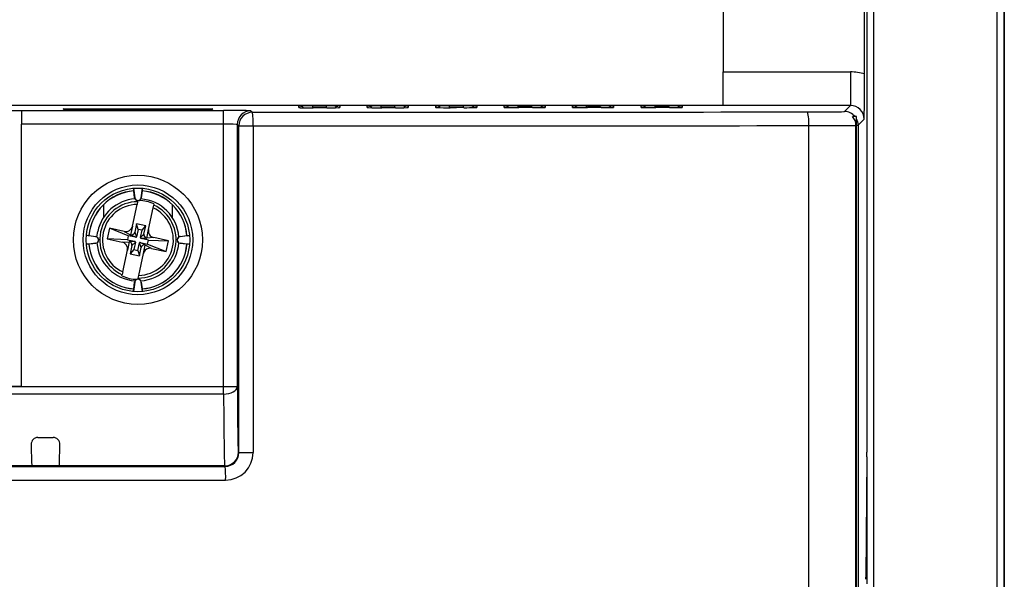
# Model space of a CAD drawing. Header units: millimetres. Extents: x 0 to 1189, y 0 to 841.
# Tile 10 of 20: x 323 to 395, y 645 to 685. Entities that reach past the tile are written whole.
import ezdxf

# ---------------------------------------------------------------- set-up
doc = ezdxf.new("R2010")
doc.units = ezdxf.units.MM

msp = doc.modelspace()

# ---------------------------------------------------------------- linework, layer by layer
at = {"color": 7, "linetype": 'Continuous', "lineweight": 25}
for p, q in [((394.655, 712.511), (394.655, 498.222)), ((374.115, 697.367), (374.115, 681.629)), ((384.443, 681.476), (384.445, 697.367)), ((394.122, 513.867), (394.122, 696.867)), ((394.615, 696.867), (394.615, 513.867)), ((384.615, 689.903), (384.615, 653.874)), ((374.115, 681.629), (383.421, 681.629)), ((374.115, 679.173), (374.115, 681.629)), ((383.421, 681.629), (383.421, 679.173)), ((233.115, 679.192), (374.115, 679.192)), ((343.118, 679.021), (343.118, 679.149)), ((344.118, 679.157), (345.113, 679.157)), ((346.113, 679.149), (346.113, 679.022)), ((348.118, 679.024), (348.118, 679.149)), ((349.118, 679.157), (350.113, 679.157)), ((351.113, 679.149), (351.113, 679.024)), ((353.118, 679.027), (353.118, 679.149)), ((354.118, 679.157), (355.113, 679.157)), ((356.113, 679.149), (356.113, 679.027)), ((358.118, 679.03), (358.118, 679.149)), ((359.118, 679.157), (360.113, 679.157)), ((361.113, 679.149), (361.113, 679.03)), ((363.118, 679.033), (363.118, 679.149)), ((364.118, 679.157), (365.113, 679.157)), ((366.113, 679.149), (366.113, 679.034)), ((368.118, 679.037), (368.118, 679.149)), ((369.118, 679.157), (370.113, 679.157)), ((371.113, 679.149), (371.113, 679.037)), ((383.421, 679.173), (374.115, 679.173)), ((382.983, 678.734), (383.421, 679.173)), ((319.193, 678.816), (322.867, 678.816)), ((322.867, 678.816), (322.86, 678.807)), ((322.86, 678.807), (337.624, 678.807)), ((325.966, 678.852), (325.893, 678.925)), ((325.893, 678.925), (336.838, 678.925)), ((336.765, 678.852), (325.966, 678.852)), ((336.838, 678.925), (336.765, 678.852)), ((337.624, 677.807), (337.624, 678.807)), ((339.624, 678.79), (339.73, 678.684)), ((383.867, 678.376), (383.562, 678.376)), ((383.867, 533.123), (383.867, 678.376)), ((322.854, 658.674), (322.854, 677.807)), ((337.624, 677.807), (322.854, 677.807)), ((337.624, 658.664), (337.624, 677.807)), ((338.731, 677.684), (338.624, 677.79)), ((338.624, 677.79), (338.624, 658.664)), ((338.731, 653.835), (338.731, 677.684)), ((338.731, 677.684), (339.776, 677.684)), ((339.776, 677.684), (339.776, 653.835)), ((380.367, 533.025), (380.367, 677.709)), ((383.821, 533.123), (383.821, 677.727)), ((384.421, 678.172), (383.983, 677.734)), ((383.983, 677.734), (383.983, 532.999)), ((331.042, 673.136), (331.132, 672.446)), ((331.058, 672.945), (331.064, 672.952)), ((331.123, 672.445), (331.058, 672.945)), ((331.599, 672.446), (331.689, 673.136)), ((331.673, 672.945), (331.607, 672.445)), ((331.673, 672.945), (331.667, 672.952)), ((328.865, 671.025), (328.865, 671.945)), ((330.965, 670.372), (331.302, 671.955)), ((331.123, 672.445), (331.132, 672.446)), ((331.344, 672.155), (331.302, 671.955)), ((331.344, 672.155), (331.363, 672.244)), ((331.607, 672.445), (331.599, 672.446)), ((332.476, 671.706), (332.518, 671.906)), ((332.537, 671.995), (332.518, 671.906)), ((333.865, 671.945), (333.865, 671.025)), ((332.139, 670.122), (332.476, 671.706)), ((330.965, 670.372), (330.833, 669.747)), ((331.261, 670.528), (331.134, 669.927)), ((331.374, 670.132), (331.261, 670.528)), ((331.932, 670.386), (331.261, 670.528)), ((331.668, 670.069), (331.932, 670.386)), ((331.805, 669.785), (331.932, 670.386)), ((328.286, 669.6), (327.597, 669.691)), ((327.788, 669.675), (327.78, 669.669)), ((327.788, 669.675), (328.287, 669.609)), ((328.373, 669.581), (328.431, 669.99)), ((329.296, 670.215), (329.13, 669.432)), ((330.372, 669.987), (329.296, 670.215)), ((330.663, 669.669), (329.296, 670.215)), ((330.372, 669.987), (330.833, 669.747)), ((330.663, 669.669), (330.601, 669.376)), ((331.201, 669.555), (330.663, 669.669)), ((330.833, 669.747), (330.832, 669.743)), ((330.832, 669.743), (330.846, 669.74)), ((330.846, 669.74), (331.201, 669.555)), ((331.134, 669.927), (331.26, 669.594)), ((331.374, 670.132), (331.26, 669.594)), ((331.668, 670.069), (331.374, 670.132)), ((331.554, 669.531), (331.668, 670.069)), ((331.805, 669.785), (331.554, 669.531)), ((332.007, 669.498), (332.139, 670.122)), ((334.444, 669.609), (334.943, 669.675)), ((335.134, 669.691), (334.445, 669.6)), ((334.943, 669.675), (334.951, 669.669)), ((327.597, 669.043), (328.286, 669.134)), ((327.788, 669.059), (327.78, 669.065)), ((328.287, 669.125), (327.788, 669.059)), ((328.287, 669.609), (328.286, 669.6)), ((328.287, 669.125), (328.286, 669.134)), ((329.13, 669.432), (330.206, 669.204)), ((330.601, 669.376), (329.13, 669.432)), ((330.206, 669.204), (330.724, 669.236)), ((330.724, 669.236), (330.592, 668.611)), ((330.601, 669.376), (331.139, 669.262)), ((330.739, 669.237), (330.725, 669.24)), ((330.739, 669.237), (331.139, 669.262)), ((330.926, 668.949), (330.799, 668.348)), ((330.926, 668.949), (331.177, 669.202)), ((331.177, 669.202), (331.063, 668.664)), ((331.356, 668.602), (331.471, 669.14)), ((331.597, 668.806), (331.471, 669.14)), ((331.885, 668.994), (331.53, 669.178)), ((331.53, 669.178), (332.068, 669.064)), ((331.992, 669.497), (331.592, 669.472)), ((332.13, 669.358), (331.592, 669.472)), ((331.765, 668.362), (331.898, 668.987)), ((331.899, 668.991), (331.885, 668.994)), ((331.898, 668.987), (331.899, 668.991)), ((332.358, 668.747), (331.898, 668.987)), ((331.992, 669.497), (332.006, 669.494)), ((332.006, 669.494), (332.007, 669.498)), ((332.525, 669.53), (332.007, 669.498)), ((332.068, 669.064), (332.13, 669.358)), ((332.068, 669.064), (333.434, 668.518)), ((332.13, 669.358), (333.601, 669.301)), ((333.601, 669.301), (332.525, 669.53)), ((333.434, 668.518), (333.601, 669.301)), ((334.444, 669.609), (334.445, 669.6)), ((334.444, 669.125), (334.445, 669.134)), ((334.943, 669.059), (334.444, 669.125)), ((334.445, 669.134), (335.134, 669.043)), ((334.943, 669.059), (334.951, 669.065)), ((330.255, 667.028), (330.592, 668.611)), ((331.063, 668.664), (330.799, 668.348)), ((330.799, 668.348), (331.469, 668.206)), ((331.063, 668.664), (331.356, 668.602)), ((331.356, 668.602), (331.469, 668.206)), ((331.429, 666.778), (331.765, 668.362)), ((331.469, 668.206), (331.597, 668.806)), ((332.358, 668.747), (333.434, 668.518)), ((330.194, 666.739), (330.213, 666.828)), ((330.255, 667.028), (330.213, 666.828)), ((331.387, 666.578), (331.429, 666.778)), ((331.132, 666.287), (331.042, 665.598)), ((331.058, 665.789), (331.123, 666.289)), ((331.123, 666.289), (331.132, 666.287)), ((331.387, 666.578), (331.368, 666.489)), ((331.607, 666.289), (331.599, 666.287)), ((331.689, 665.598), (331.599, 666.287)), ((331.607, 666.289), (331.673, 665.789)), ((331.058, 665.789), (331.064, 665.782)), ((331.673, 665.789), (331.667, 665.782)), ((269.607, 658.664), (337.624, 658.664)), ((322.844, 658.674), (284.387, 658.674)), ((322.844, 658.674), (322.854, 658.674)), ((337.624, 658.107), (337.624, 658.664)), ((337.624, 658.664), (338.624, 658.664)), ((337.624, 658.107), (269.607, 658.107)), ((324.061, 654.94), (325.169, 654.94)), ((338.703, 653.862), (338.731, 653.835)), ((338.731, 653.835), (339.776, 653.835)), ((384.614, 653.52), (384.537, 644.736)), ((384.615, 653.284), (384.615, 652.223)), ((337.703, 652.862), (269.528, 652.862)), ((324.124, 652.876), (325.133, 652.877)), ((337.731, 652.834), (337.703, 652.862)), ((384.615, 652.223), (384.615, 644.257))]:
    msp.add_line(p, q, dxfattribs=at)
at = {"color": 1, "linetype": 'Continuous', "lineweight": 25}
for p, q in [((385.109, 696.867), (385.109, 639.767)), ((343.208, 679.013), (343.118, 679.021)), ((344.118, 679.157), (344.118, 679.015)), ((345.113, 679.157), (345.113, 679.016)), ((346.113, 679.022), (346.072, 679.02)), ((348.208, 679.016), (348.118, 679.024)), ((349.118, 679.157), (349.118, 679.018)), ((350.113, 679.157), (350.113, 679.019)), ((351.113, 679.024), (351.072, 679.023)), ((353.208, 679.018), (353.118, 679.027)), ((354.118, 679.019), (354.118, 679.157)), ((355.113, 679.157), (355.113, 679.022)), ((356.113, 679.027), (356.072, 679.026)), ((358.118, 679.03), (358.19, 679.024)), ((359.118, 679.157), (359.118, 679.025)), ((360.113, 679.023), (360.113, 679.157)), ((361.072, 679.029), (361.113, 679.03)), ((363.118, 679.033), (363.192, 679.028)), ((364.118, 679.157), (364.118, 679.029)), ((365.113, 679.157), (365.113, 679.03)), ((366.072, 679.032), (366.113, 679.034)), ((368.209, 679.028), (368.118, 679.037)), ((369.118, 679.157), (369.118, 679.034)), ((370.113, 679.157), (370.113, 679.034)), ((371.113, 679.037), (371.072, 679.036)), ((384.612, 653.284), (384.615, 653.284))]:
    msp.add_line(p, q, dxfattribs=at)
at = {"color": 1, "linetype": 'Continuous', "lineweight": 25, "flags": 128}
for points in [[(343.118, 679.021), (343.155, 679.019), (343.207, 679.018)], [(346.007, 679.018), (346.056, 679.019), (346.113, 679.022)], [(348.118, 679.024), (348.157, 679.021), (348.209, 679.021)], [(351.007, 679.021), (351.056, 679.022), (351.113, 679.024)], [(353.118, 679.027), (353.159, 679.024), (353.211, 679.023)], [(356.007, 679.024), (356.056, 679.024), (356.113, 679.027)], [(358.118, 679.03), (358.161, 679.027), (358.213, 679.026)], [(361.007, 679.027), (361.056, 679.027), (361.113, 679.03)], [(363.118, 679.033), (363.163, 679.03), (363.215, 679.03)], [(366.007, 679.03), (366.056, 679.031), (366.113, 679.034)], [(368.118, 679.037), (368.165, 679.034), (368.218, 679.033)], [(371.007, 679.034), (371.056, 679.035), (371.113, 679.037)], [(384.603, 652.3), (384.606, 652.291), (384.615, 652.223)]]:
    msp.add_lwpolyline(points, dxfattribs=at)
at = {"color": 7, "linetype": 'Continuous', "lineweight": 25, "flags": 128}
for points in [[(343.207, 679.018), (343.163, 679.019), (343.16, 679.019)], [(345.167, 679.013), (344.642, 679.013), (344.171, 679.013)], [(346.072, 679.02), (346.073, 679.02), (346.062, 679.019), (346.007, 679.018)], [(348.209, 679.02), (348.164, 679.022), (348.16, 679.022)], [(350.174, 679.016), (349.646, 679.015), (349.178, 679.015)], [(351.072, 679.022), (351.073, 679.022), (351.062, 679.022), (351.007, 679.021)], [(353.211, 679.023), (353.165, 679.024), (353.161, 679.024)], [(355.181, 679.019), (354.649, 679.018), (354.184, 679.018)], [(356.072, 679.025), (356.073, 679.025), (356.062, 679.025), (356.007, 679.023)], [(358.213, 679.026), (358.166, 679.027), (358.161, 679.027)], [(360.187, 679.022), (359.652, 679.021), (359.191, 679.021)], [(361.072, 679.028), (361.073, 679.028), (361.062, 679.028), (361.007, 679.027)], [(363.215, 679.029), (363.167, 679.031), (363.161, 679.031)], [(365.194, 679.025), (364.655, 679.025), (364.198, 679.024)], [(366.072, 679.032), (366.073, 679.032), (366.062, 679.031), (366.007, 679.03)], [(368.218, 679.033), (368.169, 679.034), (368.161, 679.034)], [(370.2, 679.029), (369.659, 679.028), (369.204, 679.028)], [(371.072, 679.035), (371.073, 679.035), (371.062, 679.035), (371.007, 679.034)], [(327.78, 669.669), (327.752, 669.672), (327.671, 669.682)], [(337.624, 658.107), (337.818, 658.118), (338.005, 658.15), (338.177, 658.202), (338.329, 658.271), (338.453, 658.356), (338.546, 658.452), (338.604, 658.556), (338.624, 658.664)]]:
    msp.add_lwpolyline(points, dxfattribs=at)
at = {"color": 7, "linetype": 'Continuous', "lineweight": 25}
for radius in [4.714, 4.007, 3.783]:
    msp.add_circle((331.365, 669.367), radius, dxfattribs=at)
for centre, radius, start, end in [((167.079, 681.28), 217.364, 359.18071, 0.05174), ((343.982, 731.251), 52.238, 269.1506, 270.20796), ((345.363, 650.503), 28.655, 88.5002, 90.49984), ((345.259, 733.58), 54.566, 269.90348, 270.78464), ((348.986, 731.993), 52.978, 269.15975, 270.20729), ((350.363, 650.503), 28.655, 88.5002, 90.49984), ((350.261, 733.388), 54.373, 269.90786, 270.78523), ((353.991, 732.737), 53.719, 269.16878, 270.2067), ((355.363, 650.503), 28.655, 88.5002, 90.49984), ((355.263, 733.196), 54.178, 269.91226, 270.78584), ((358.995, 733.481), 54.461, 269.17768, 270.2062), ((360.363, 650.503), 28.655, 88.5002, 90.49984), ((360.266, 733.003), 53.982, 269.91668, 270.78645), ((363.999, 734.227), 55.203, 269.18645, 270.20577), ((365.363, 650.503), 28.655, 88.5002, 90.49984), ((365.268, 732.809), 53.784, 269.92111, 270.78707), ((369.004, 734.973), 55.946, 269.19511, 270.20542), ((370.363, 650.503), 28.655, 88.5002, 90.49984), ((370.27, 732.615), 53.586, 269.92557, 270.7877), ((339.624, 677.79), 1, 90.00511, 179.99489), ((339.731, 677.683), 1, 90.00511, 179.99489), ((334.097, 677.928), 5.684, 357.53616, 7.64009), ((377.636, 677.951), 2.742, 354.92604, 16.03468), ((382.983, 677.734), 1, 39.93914, 89.99502), ((382.864, 677.722), 0.957, 0.3291, 43.17658), ((382.983, 677.734), 1, 0.0046, 27.86313), ((331.365, 669.367), 3.598, 94.81318, 175.18682), ((331.365, 669.367), 3.591, 94.91591, 175.08433), ((325.603, 672.371), 5.492, 6.07466, 7.83926), ((336.675, 672.411), 5.037, 172.5392, 173.83832), ((331.365, 669.367), 3.598, 4.81318, 85.18682), ((331.365, 669.367), 3.591, 4.91567, 85.08409), ((331.365, 669.367), 3, 94.08608, 168.01067), ((331.365, 669.367), 2.789, 90.43613, 245.58521), ((331.365, 669.367), 2.589, 91.40939, 244.61195), ((331.365, 672.477), 0.244, 187.49892, 352.50108), ((331.365, 672.477), 0.235, 187.5, 352.5), ((331.365, 669.367), 2.789, 270.43613, 65.58521), ((331.365, 669.367), 2.878, 65.97544, 88.58545), ((331.365, 669.367), 3, 4.0872, 85.91392), ((331.365, 669.367), 2.589, 271.40939, 64.61195), ((330.476, 670.476), 0.5, 258.01067, 348.01067), ((330.896, 669.978), 0.243, 258.01067, 348.01067), ((332.042, 669.734), 0.243, 168.01067, 258.01067), ((332.628, 670.019), 0.5, 168.01067, 258.01067), ((334.438, 674.511), 4.87, 276.04272, 277.80274), ((328.391, 663.336), 5.762, 96.08636, 97.8526), ((331.365, 669.367), 3.598, 184.81318, 265.18682), ((331.365, 669.367), 3.591, 184.91803, 265.0822), ((328.255, 669.367), 0.235, 277.5, 82.5), ((328.255, 669.367), 0.244, 277.50014, 82.50014), ((331.365, 669.367), 3, 184.08736, 265.91152), ((330.102, 668.715), 0.5, 348.01067, 78.01067), ((330.689, 668.999), 0.243, 348.01067, 78.01067), ((331.128, 669.213), 0.05, 348.01067, 78.01067), ((331.211, 669.604), 0.05, 258.01067, 348.01067), ((331.519, 669.13), 0.05, 78.01067, 168.01067), ((331.603, 669.521), 0.05, 168.01067, 258.01067), ((331.365, 669.367), 3, 274.08848, 355.91263), ((331.834, 668.756), 0.243, 78.01067, 168.01067), ((331.365, 669.367), 3.598, 274.81318, 355.18682), ((331.365, 669.367), 3.591, 274.9178, 355.08197), ((334.476, 669.367), 0.244, 97.49986, 262.49986), ((334.476, 669.367), 0.235, 97.5, 262.5), ((334.373, 663.74), 5.357, 82.50472, 83.81167), ((332.254, 668.258), 0.5, 78.01067, 168.01067), ((331.365, 669.367), 2.878, 245.97544, 268.57854), ((331.365, 666.257), 0.244, 7.50108, 172.49892), ((331.365, 666.257), 0.235, 7.5, 172.5), ((324.429, 666.511), 6.674, 352.40262, 353.73018), ((336.016, 666.24), 4.373, 186.01056, 187.76578), ((324.06, 654.448), 0.492, 89.87498, 180.92407), ((325.171, 654.448), 0.492, 359.051, 90.14996), ((337.703, 653.862), 1, 270.00076, 0.24724), ((337.73, 653.834), 1, 270.06544, 0.02251), ((337.774, 653.835), 2.002, 269.99921, 359.9731), ((323.966, 654.578), 1.71, 258.0251, 275.30878), ((325.241, 655.018), 2.144, 267.11835, 280.17241), ((331.767, 652.078), 6.012, 357.67036, 7.21971)]:
    msp.add_arc(centre, radius, start, end, dxfattribs=at)
at = {"color": 1, "linetype": 'Continuous', "lineweight": 25}
for centre, start, end in [((343.118, 678.649), 47.40641, 90.00017), ((346.113, 678.649), 89.99983, 132.00699), ((348.118, 678.649), 47.94809, 90.00017), ((351.113, 678.649), 89.99983, 131.48527), ((353.118, 678.649), 48.55253, 90.00017), ((356.113, 678.649), 89.99984, 130.90404), ((358.118, 678.649), 49.60583, 90.00016), ((361.113, 678.649), 89.99984, 130.64087), ((363.118, 678.649), 50.29514, 90.00016), ((366.113, 678.649), 89.99984, 129.89903), ((368.118, 678.649), 50.74306, 90.00015), ((371.113, 678.649), 89.99985, 128.80242)]:
    msp.add_arc(centre, 0.5, start, end, dxfattribs=at)
at = {"color": 7, "linetype": 'Continuous', "lineweight": 25}
for centre, major_axis, ratio, start_param, end_param in [((383.42, 678.128), (1.652, 3.087), 0.999725, 0.195127, 0.491312), ((344.118, 679.149), (1, 0), 0.008727, 1.570824, 3.141593), ((349.118, 679.149), (1, 0), 0.008727, 1.570824, 3.141593), ((354.118, 679.149), (1, 0), 0.008727, 1.570824, 3.141593), ((359.118, 679.149), (1, 0), 0.008727, 1.570824, 3.141593), ((364.118, 679.149), (1, 0), 0.008727, 1.570824, 3.141593), ((369.118, 679.149), (1, 0), 0.008727, 1.570824, 3.141593), ((383.42, 678.172), (0.513, 0.859), 0.998877, 5.250701, 6.821421), ((322.86, 677.807), (0, 1), 0.00647, 0.008727, 1.570796), ((325.893, 677.925), (0.934, -0.387), 0.987735, 1.583158, 1.959151), ((336.838, 677.925), (0.934, 0.387), 0.987735, 1.182442, 1.558435), ((337.624, 678.79), (2, 0), 0.008727, 0.008727, 1.570796), ((303.615, 685.649), (799, 0), 0.008727, 4.757605, 4.808476), ((379.983, 678.735), (3, 0), 0.008727, 4.808476, 6.274459), ((337.624, 677.79), (1, 0), 0.017454, 0.008727, 1.570796), ((303.615, 684.649), (800, 0), 0.008716, 4.757605, 4.808476), ((379.983, 677.735), (4, 0), 0.006545, 4.808476, 5.997204), ((379.983, 677.735), (4, 0), 0.006545, 6.041676, 6.274459), ((338.703, 664.708), (0, 10.841), 0.008727, 2.162147, 3.142394), ((337.703, 664.708), (0, 11.841), 0.00799, 2.162147, 3.141591), ((323.62, 664.708), (0, 11.841), 0.008727, 2.620255, 3.060419), ((325.611, 664.708), (0, 11.841), 0.008727, 3.225026, 3.66293), ((384.611, 653.874), (0, 0.5), 0.008727, 3.926991, 4.712389), ((303.615, 659.8), (799, 0), 0.008727, 4.647973, 4.7551), ((303.615, 658.8), (800, 0), 0.008716, 4.617434, 4.7551), ((384.534, 645.089), (0, 0.5), 0.008727, 3.167773, 3.926991)]:
    msp.add_ellipse(centre, major_axis=major_axis, ratio=ratio, start_param=start_param, end_param=end_param, dxfattribs=at)

doc.saveas('drawing.dxf')
